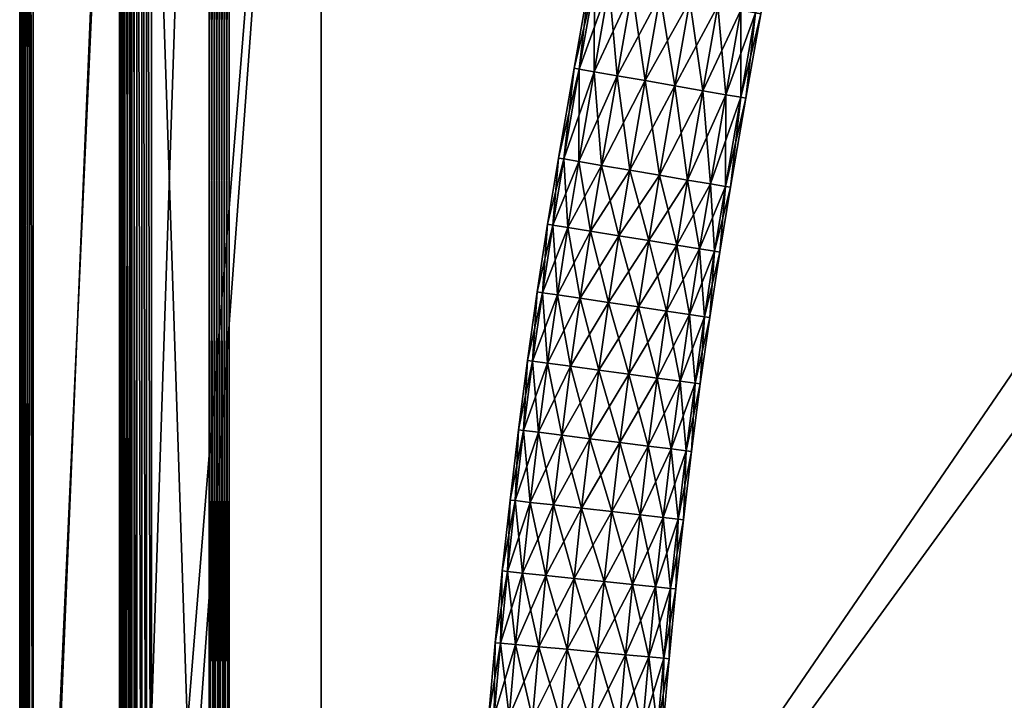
# Model space of a CAD drawing. Header units: millimetres. Extents: x -1220 to 1220, y -575 to 575.
# Tile 33 of 144: x -1220 to -1022, y 137 to 274. Entities that reach past the tile are written whole.
import ezdxf

# ---------------------------------------------------------------- set-up
doc = ezdxf.new("R2010")
doc.units = ezdxf.units.MM
doc.layers.get('0').update_dxf_attribs({"true_color": 0x5890e1})

msp = doc.modelspace()

# ---------------------------------------------------------------- meshes
at = {"color": 134, "true_color": 0x1bb194}
mesh = msp.add_polyface(dxfattribs=at)
corners = [(-1182.76, 497.29, 720.8), (-1178.76, 498.94, 720.8), (-1179.07, 499.88, 720.71), (-1182.31, 496.4, 720.89), (-1178.44, 498, 720.89), (-1173.67, 500.28, 720.8), (-1173.47, 499.3, 720.89), (-1181.42, 494.61, 720.95), (-1177.8, 496.1, 720.95), (-1178.12, 497.05, 720.92), (-1181.86, 495.51, 720.92), (-1173.07, 497.35, 720.95), (-1173.27, 498.33, 720.92), (-1167.13, 498.19, 720.95), (-1167.22, 499.19, 720.92), (-1167.31, 500.18, 720.89), (-1159.42, 498.53, 720.95), (-1159.44, 499.53, 720.92), (-821.79, 498.53, 720.95), (-821, 498.53, 720.95), (-821, 499.53, 720.92), (-821.79, 499.53, 720.92), (-820.56, 498.53, 720.89), (-1159.5, 502.06, 710.95), (-1159.49, 464.43, 710.95), (-1167.46, 501.72, 710.95), (-821.79, 464.43, 720.95), (-821, 464.43, 720.95), (-821, 464.43, 710.95), (-821.79, 464.43, 710.95), (-821.79, 522.21, 710.95), (-841.94, 502.06, 710.95), (-841.94, 464.43, 710.95), (-1159.49, 0, 710.95), (-1197.06, 0, 710.95), (-841.94, 0, 710.95), (-821.79, 0, 710.95), (-821, 0, 710.95), (-820.56, 464.43, 711.01), (-821, 0, 720.95), (-821.79, 0, 720.95), (-1193.53, 0, 720.95), (-1159.49, 0, 720.95), (-1159.49, 464.43, 720.95), (-1196.71, 472.46, 710.95), (-1178.93, 499.46, 710.95), (-1184.12, 492.99, 720.95), (-1191.1, 482.81, 720.95)]
mesh.append_faces([[corners[k] for k in face] for face in [(23, 24, 25), (24, 44, 45), (24, 45, 25), (43, 16, 13), (13, 11, 8), (13, 8, 46), (43, 13, 47)]], dxfattribs={"color": 134})
mesh.append_faces([[corners[k] for k in face] for face in [(0, 1, 2), (3, 4, 1), (5, 1, 4), (4, 6, 5), (7, 8, 9), (9, 10, 7), (10, 9, 4), (8, 11, 12), (12, 9, 8), (9, 12, 6), (6, 4, 9), (11, 13, 14), (14, 12, 11), (12, 14, 15), (15, 6, 12), (13, 16, 17), (17, 14, 13), (18, 19, 20), (20, 21, 18), (20, 19, 22), (16, 18, 21), (21, 17, 16), (18, 26, 27), (27, 19, 18), (28, 29, 30), (31, 30, 29), (29, 32, 31), (31, 32, 24), (24, 23, 31), (24, 33, 34), (33, 24, 32), (32, 35, 33), (35, 32, 29), (29, 36, 35), (36, 29, 28), (28, 37, 36), (37, 28, 38), (39, 27, 26), (26, 40, 39), (41, 42, 43), (18, 16, 43), (43, 26, 18), (26, 43, 42), (42, 40, 26)]], dxfattribs={"vtx2": -1, "color": 134})
at = {"color": 196, "true_color": 0x390888}
mesh = msp.add_polyface(dxfattribs=at)
corners = [(-1178, 483, 698.95), (-1179, 483, 698.95), (-1179, 484, 698.95), (-1178, 484, 698.95), (-1179, 485, 698.95), (-1178, 485, 698.95), (-1178, 503, 710.95), (-1178, 503.88, 710.83), (-1179.04, 503.73, 710.83), (-1179, 502.83, 710.95), (-1178, 504.5, 710.45), (-1179.06, 504.39, 710.47), (-1178, 487, 710.95), (-1179, 487, 710.95), (-1179, 486, 710.95), (-1178, 486, 710.95), (-1179, 485, 710.95), (-1178, 485, 710.95), (-1178, 505, 700.95), (-1178, 504.88, 700.07), (-1179, 504.79, 700.04), (-1178.96, 504.91, 700.95), (-1178, 504.5, 699.45), (-1179.06, 504.39, 699.43), (-1178, 505, 708.95), (-1178.96, 504.91, 708.95), (-1179, 504.79, 709.86), (-1178, 504.88, 709.83), (-1178, 503, 698.95), (-1179, 502.83, 698.95), (-1179.04, 503.73, 699.07), (-1178, 503.88, 699.07), (-1178, 487, 698.95), (-1178, 486, 698.95), (-1179, 486, 698.95), (-1179, 487, 698.95), (-1178, 483, 710.95), (-1178, 484, 710.95), (-1179, 484, 710.95), (-1179, 483, 710.95), (-1178, 0, 698.95), (-1179, 0, 698.95), (-1179.85, 504.65, 708.95), (-1179, 0, 710.95), (-1178, 0, 710.95)]
mesh.append_faces([[corners[k] for k in face] for face in [(0, 1, 2), (2, 3, 0), (3, 2, 4), (4, 5, 3), (6, 7, 8), (8, 9, 6), (7, 10, 11), (11, 8, 7), (12, 13, 14), (14, 15, 12), (15, 14, 16), (16, 17, 15), (18, 19, 20), (20, 21, 18), (19, 22, 23), (23, 20, 19), (24, 25, 26), (26, 27, 24), (27, 26, 11), (11, 10, 27), (28, 29, 30), (30, 31, 28), (31, 30, 23), (23, 22, 31), (32, 33, 34), (34, 35, 32), (33, 5, 4), (4, 34, 33), (36, 37, 38), (38, 39, 36), (37, 17, 16), (16, 38, 37), (40, 41, 1), (1, 0, 40), (6, 9, 13), (13, 12, 6), (18, 21, 25), (42, 25, 21), (32, 35, 29), (29, 28, 32), (36, 39, 43), (43, 44, 36)]], dxfattribs={"vtx2": -1, "color": 196})
mesh = msp.add_polyface(dxfattribs=at)
corners = [(0, 0, 698.95), (-1178, 0, 698.95), (-1178, 483, 698.95), (0, 483, 698.95), (0, 503, 710.95), (-1178, 503, 710.95), (-1178, 487, 710.95), (0, 487, 710.95), (0, 505, 700.95), (-1178, 505, 700.95), (-1178, 505, 708.95), (0, 505, 708.95), (0, 503, 698.95), (0, 487, 698.95), (-1178, 487, 698.95), (-1178, 503, 698.95), (0, 0, 710.95), (0, 483, 710.95), (-1178, 483, 710.95), (-1178, 0, 710.95), (-1178, 484, 698.95), (0, 484, 698.95), (-1178, 485, 698.95), (0, 485, 698.95), (0, 503.88, 710.83), (-1178, 503.88, 710.83), (0, 504.5, 710.45), (-1178, 504.5, 710.45), (-1178, 486, 710.95), (0, 486, 710.95), (-1178, 485, 710.95), (0, 485, 710.95), (0, 504.88, 700.07), (-1178, 504.88, 700.07), (0, 504.5, 699.45), (-1178, 504.5, 699.45), (-1178, 504.88, 709.83), (0, 504.88, 709.83), (-1178.96, 504.91, 708.95), (-1178, 503.88, 699.07), (0, 503.88, 699.07), (0, 486, 698.95), (-1178, 486, 698.95), (0, 484, 710.95), (-1178, 484, 710.95)]
mesh.append_faces([[corners[k] for k in face] for face in [(0, 1, 2), (2, 3, 0), (4, 5, 6), (6, 7, 4), (8, 9, 10), (10, 11, 8), (12, 13, 14), (14, 15, 12), (16, 17, 18), (18, 19, 16), (2, 20, 21), (21, 3, 2), (20, 22, 23), (23, 21, 20), (4, 24, 25), (25, 5, 4), (24, 26, 27), (27, 25, 24), (6, 28, 29), (29, 7, 6), (28, 30, 31), (31, 29, 28), (8, 32, 33), (33, 9, 8), (32, 34, 35), (35, 33, 32), (10, 36, 37), (37, 11, 10), (36, 27, 26), (26, 37, 36), (38, 10, 9), (15, 39, 40), (40, 12, 15), (39, 35, 34), (34, 40, 39), (13, 41, 42), (42, 14, 13), (41, 23, 22), (22, 42, 41), (17, 43, 44), (44, 18, 17), (43, 31, 30), (30, 44, 43)]], dxfattribs={"vtx2": -1, "color": 196})
mesh = msp.add_polyface(dxfattribs=at)
corners = [(-1181, 487, 698.95), (-1180, 487, 698.95), (-1180, 486, 698.95), (-1181, 486, 698.95), (-1180, 485, 698.95), (-1181, 485, 698.95), (-1181, 487, 710.95), (-1181, 486, 710.95), (-1180, 486, 710.95), (-1180, 487, 710.95), (-1181, 485, 710.95), (-1180, 485, 710.95), (-1179, 483, 698.95), (-1180, 483, 698.95), (-1180, 484, 698.95), (-1179, 484, 698.95), (-1179, 485, 698.95), (-1179, 487, 710.95), (-1179, 486, 710.95), (-1179, 485, 710.95), (-1181, 483, 698.95), (-1181, 484, 698.95), (-1181, 483, 710.95), (-1180, 483, 710.95), (-1180, 484, 710.95), (-1181, 484, 710.95), (-1179, 487, 698.95), (-1179, 486, 698.95), (-1179, 483, 710.95), (-1179, 484, 710.95), (-1181, 501.41, 698.95), (-1180, 502.3, 710.95), (-1179, 0, 698.95), (-1180, 0, 698.95), (-1181, 0, 698.95), (-1181, 0, 710.95), (-1180, 0, 710.95), (-1179, 0, 710.95)]
mesh.append_faces([[corners[k] for k in face] for face in [(0, 1, 2), (2, 3, 0), (3, 2, 4), (4, 5, 3), (6, 7, 8), (8, 9, 6), (7, 10, 11), (11, 8, 7), (12, 13, 14), (14, 15, 12), (15, 14, 4), (4, 16, 15), (17, 9, 8), (8, 18, 17), (18, 8, 11), (11, 19, 18), (20, 21, 14), (14, 13, 20), (21, 5, 4), (4, 14, 21), (22, 23, 24), (24, 25, 22), (25, 24, 11), (11, 10, 25), (26, 27, 2), (2, 1, 26), (27, 16, 4), (4, 2, 27), (28, 29, 24), (24, 23, 28), (29, 19, 11), (11, 24, 29), (1, 0, 30), (6, 9, 31), (32, 33, 13), (13, 12, 32), (20, 13, 33), (33, 34, 20), (35, 36, 23), (23, 22, 35), (28, 23, 36), (36, 37, 28)]], dxfattribs={"vtx2": -1, "color": 196})
mesh = msp.add_polyface(dxfattribs=at)
corners = [(-1200, 483, 700.95), (-1200, 0, 700.95), (-1200, 0, 708.95), (-1200, 483, 708.95), (-1198, 0, 698.95), (-1198, 483, 698.95), (-1182, 483, 698.95), (-1182, 0, 698.95), (-1182, 0, 710.95), (-1182, 483, 710.95), (-1198, 483, 710.95), (-1198, 0, 710.95), (-1199.91, 483.97, 700.95), (-1199.79, 484, 700.04), (-1199.88, 483, 700.07), (-1199.39, 484.06, 699.43), (-1199.5, 483, 699.45), (-1199.88, 483, 709.83), (-1199.79, 484, 709.86), (-1199.91, 483.97, 708.95), (-1199.5, 483, 710.45), (-1199.39, 484.06, 710.47), (-1198.88, 483, 699.07), (-1198.73, 484.04, 699.07), (-1181, 484, 698.95), (-1181, 483, 698.95), (-1181, 483, 710.95), (-1181, 484, 710.95), (-1198.73, 484.04, 710.83), (-1198.88, 483, 710.83), (-1199.88, 0, 700.07), (-1199.5, 0, 699.45), (-1199.88, 0, 709.83), (-1199.5, 0, 710.45), (-1198.88, 0, 699.07), (-1181, 0, 698.95), (-1182, 484, 698.95), (-1181, 0, 710.95), (-1198.88, 0, 710.83), (-1197.82, 484, 710.95)]
mesh.append_faces([[corners[k] for k in face] for face in [(0, 1, 2), (2, 3, 0), (4, 5, 6), (6, 7, 4), (8, 9, 10), (10, 11, 8), (0, 12, 13), (13, 14, 0), (15, 16, 14), (3, 17, 18), (18, 19, 3), (17, 20, 21), (5, 22, 23), (22, 16, 15), (24, 25, 6), (9, 26, 27), (28, 29, 10), (21, 20, 29), (0, 14, 30), (30, 1, 0), (14, 16, 31), (31, 30, 14), (3, 19, 12), (12, 0, 3), (2, 32, 17), (17, 3, 2), (32, 33, 20), (20, 17, 32), (4, 34, 22), (22, 5, 4), (34, 31, 16), (16, 22, 34), (6, 25, 35), (35, 7, 6), (36, 6, 5), (8, 37, 26), (26, 9, 8), (10, 29, 38), (38, 11, 10), (29, 20, 33), (33, 38, 29), (39, 10, 9)]], dxfattribs={"vtx2": -1, "color": 196})
at = {"color": 134, "true_color": 0x1bb194}
mesh = msp.add_polyface(dxfattribs=at)
corners = [(-1220, 465, 713.26), (-1220, 465, 712.95), (-1220, 0, 712.95), (-1220, 0, 713.26), (-1217.61, 474.4, 718.19), (-1218.01, 464.96, 718.19), (-1217.3, 464.94, 718.27), (-1219.87, 465, 712.07), (-1219.87, 0, 712.07), (-1219.5, 464.99, 711.45), (-1219.5, 0, 711.45), (-1218.01, 0, 718.19), (-1218.88, 464.98, 717.95), (-1218.88, 0, 717.95), (-1219.5, 464.99, 717.5), (-1219.5, 0, 717.5), (-1197.16, 472.5, 720.71), (-1197.51, 464.51, 720.71), (-1196.52, 464.49, 720.8), (-1196.17, 472.41, 720.8), (-1195.52, 464.47, 720.89), (-1194.19, 472.22, 720.92), (-1194.53, 464.45, 720.92), (-1193.53, 464.43, 720.95), (-1195.18, 472.32, 720.89), (-1193.53, 0, 720.95), (-1194.53, 0, 720.92), (-1195.52, 0, 720.89), (-1217.59, 474.4, 710.95), (-1218, 464.96, 710.95), (-1218.87, 464.98, 711.07), (-1196.71, 472.46, 710.95), (-1197.06, 464.5, 710.95), (-1218, 0, 710.95), (-1197.06, 0, 710.95), (-1197.87, 464.52, 720.66), (-1197.87, 0, 720.66), (-1197.51, 0, 720.71), (-1217.3, 0, 718.27), (-1197.52, 472.53, 720.66), (-1220, 465, 715.94), (-1220, 465, 715.66), (-1220, 0, 715.66), (-1220, 0, 715.94), (-1219.87, 0, 716.83), (-1219.87, 465, 716.83), (-1196.52, 0, 720.8), (-1218.87, 0, 711.07), (-1159.49, 464.43, 720.95), (-1193.19, 472.13, 720.95), (-1159.49, 464.43, 710.95)]
mesh.append_faces([[corners[k] for k in face] for face in [(23, 48, 49), (50, 32, 31)]], dxfattribs={"color": 134})
mesh.append_faces([[corners[k] for k in face] for face in [(0, 1, 2), (2, 3, 0), (4, 5, 6), (2, 1, 7), (7, 8, 2), (8, 7, 9), (9, 10, 8), (11, 5, 12), (12, 13, 11), (13, 12, 14), (14, 15, 13), (16, 17, 18), (19, 18, 20), (21, 22, 23), (24, 20, 22), (25, 23, 22), (22, 26, 25), (26, 22, 20), (20, 27, 26), (28, 29, 30), (31, 32, 29), (33, 29, 32), (32, 34, 33), (17, 35, 36), (36, 37, 17), (35, 17, 16), (35, 6, 38), (38, 36, 35), (6, 35, 39), (40, 41, 42), (42, 43, 40), (41, 0, 3), (3, 42, 41), (5, 11, 38), (38, 6, 5), (40, 43, 44), (44, 45, 40), (45, 44, 15), (15, 14, 45), (17, 37, 46), (46, 18, 17), (18, 46, 27), (27, 20, 18), (29, 33, 47), (47, 30, 29), (30, 47, 10), (10, 9, 30), (34, 32, 50), (48, 23, 25)]], dxfattribs={"vtx2": -1, "color": 134})
at = {"color": 196, "true_color": 0x390888}
mesh = msp.add_polyface(dxfattribs=at)
corners = [(-1097.13, 279.62, 695.86), (-1093.97, 296.05, 695.86), (-1088.38, 294.89, 697.94), (-1091.51, 278.59, 697.94), (-1101.71, 280.47, 691.96), (-1098.53, 297, 691.96), (-1104.7, 281.02, 686.69), (-1101.5, 297.61, 686.69), (-1105.73, 281.21, 680.71), (-1102.54, 297.83, 680.71), (-1104.7, 281.02, 674.72), (-1101.5, 297.61, 674.72), (-1101.71, 280.47, 669.46), (-1098.53, 297, 669.46), (-1097.13, 279.62, 665.55), (-1091.51, 278.59, 663.47), (-1088.38, 294.89, 663.47), (-1093.97, 296.05, 665.55), (-1094.53, 261.45, 697.94), (-1085.54, 277.49, 697.94), (-1088.54, 260.41, 697.94), (-1100.16, 262.43, 695.86), (-1104.74, 263.23, 691.96), (-1107.74, 263.75, 686.69), (-1108.78, 263.93, 680.71), (-1107.74, 263.75, 674.72), (-1104.74, 263.23, 669.46), (-1100.16, 262.43, 665.55), (-1094.53, 261.45, 663.47), (-1088.54, 260.41, 663.47), (-1097.62, 243.48, 697.94), (-1103.25, 244.44, 695.86), (-1107.84, 245.22, 691.96), (-1110.84, 245.73, 686.69), (-1111.88, 245.9, 680.71), (-1110.84, 245.73, 674.72), (-1107.84, 245.22, 669.46), (-1103.25, 244.44, 665.55), (-1097.62, 243.48, 663.47), (-1091.63, 242.47, 663.47)]
mesh.append_faces([[corners[k] for k in face] for face in [(0, 1, 2), (2, 3, 0), (1, 0, 4), (5, 4, 6), (7, 6, 8), (9, 8, 10), (11, 10, 12), (13, 12, 14), (15, 16, 17), (17, 14, 15), (18, 3, 19), (19, 20, 18), (21, 0, 3), (3, 18, 21), (22, 4, 0), (0, 21, 22), (23, 6, 4), (4, 22, 23), (24, 8, 6), (6, 23, 24), (25, 10, 8), (8, 24, 25), (26, 12, 10), (10, 25, 26), (27, 14, 12), (12, 26, 27), (28, 15, 14), (14, 27, 28), (15, 28, 29), (30, 18, 20), (31, 21, 18), (32, 22, 21), (33, 23, 22), (34, 24, 23), (35, 25, 24), (36, 26, 25), (37, 27, 26), (38, 28, 27), (39, 29, 28)]], dxfattribs={"vtx2": -1, "color": 196})
mesh = msp.add_polyface(dxfattribs=at)
corners = [(-1072.35, 275.06, 686.69), (-1069.3, 290.93, 686.69), (-1068.26, 290.71, 680.71), (-1071.31, 274.87, 680.71), (-1075.34, 275.61, 691.96), (-1072.27, 291.55, 691.96), (-1079.92, 276.45, 695.86), (-1076.83, 292.49, 695.86), (-1085.54, 277.49, 697.94), (-1082.43, 293.65, 697.94), (-1091.51, 278.59, 697.94), (-1088.38, 294.89, 697.94), (-1085.54, 277.49, 663.47), (-1082.43, 293.65, 663.47), (-1088.38, 294.89, 663.47), (-1091.51, 278.59, 663.47), (-1079.92, 276.45, 665.55), (-1076.83, 292.49, 665.55), (-1075.34, 275.61, 669.46), (-1072.27, 291.55, 669.46), (-1072.35, 275.06, 674.72), (-1069.3, 290.93, 674.72), (-1075.34, 258.11, 686.69), (-1074.3, 257.93, 680.71), (-1078.33, 258.63, 691.96), (-1082.92, 259.43, 695.86), (-1088.54, 260.41, 697.94), (-1088.54, 260.41, 663.47), (-1082.92, 259.43, 665.55), (-1078.33, 258.63, 669.46), (-1075.34, 258.11, 674.72), (-1086, 241.51, 695.86), (-1091.63, 242.47, 697.94), (-1086, 241.51, 665.55)]
mesh.append_faces([[corners[k] for k in face] for face in [(0, 1, 2), (2, 3, 0), (4, 5, 1), (1, 0, 4), (6, 7, 5), (5, 4, 6), (8, 9, 7), (7, 6, 8), (10, 11, 9), (9, 8, 10), (12, 13, 14), (14, 15, 12), (16, 17, 13), (13, 12, 16), (18, 19, 17), (17, 16, 18), (20, 21, 19), (19, 18, 20), (3, 2, 21), (21, 20, 3), (22, 0, 3), (3, 23, 22), (24, 4, 0), (0, 22, 24), (25, 6, 4), (4, 24, 25), (26, 8, 6), (6, 25, 26), (27, 12, 15), (28, 16, 12), (12, 27, 28), (29, 18, 16), (16, 28, 29), (30, 20, 18), (18, 29, 30), (23, 3, 20), (20, 30, 23), (31, 25, 24), (32, 26, 25), (33, 28, 27)]], dxfattribs={"vtx2": -1, "color": 196})
mesh = msp.add_polyface(dxfattribs=at)
corners = [(-1094.53, 261.45, 697.94), (-1097.62, 243.48, 697.94), (-1103.25, 244.44, 695.86), (-1100.16, 262.43, 695.86), (-1107.84, 245.22, 691.96), (-1104.74, 263.23, 691.96), (-1110.84, 245.73, 686.69), (-1107.74, 263.75, 686.69), (-1111.88, 245.9, 680.71), (-1108.78, 263.93, 680.71), (-1110.84, 245.73, 674.72), (-1107.74, 263.75, 674.72), (-1107.84, 245.22, 669.46), (-1104.74, 263.23, 669.46), (-1103.25, 244.44, 665.55), (-1100.16, 262.43, 665.55), (-1097.62, 243.48, 663.47), (-1099.81, 230.32, 697.94), (-1091.63, 242.47, 697.94), (-1105.45, 231.23, 695.86), (-1110.05, 231.97, 691.96), (-1113.05, 232.45, 686.69), (-1114.09, 232.62, 680.71), (-1113.05, 232.45, 674.72), (-1110.05, 231.97, 669.46), (-1105.45, 231.23, 665.55), (-1099.81, 230.32, 663.47), (-1093.81, 229.35, 663.47), (-1101.88, 216.93, 697.94), (-1093.81, 229.35, 697.94), (-1107.53, 217.77, 695.86), (-1112.13, 218.46, 691.96), (-1115.14, 218.9, 686.69), (-1116.18, 219.06, 680.71), (-1115.14, 218.9, 674.72), (-1112.13, 218.46, 669.46), (-1107.53, 217.77, 665.55), (-1101.88, 216.93, 663.47), (-1095.86, 216.04, 663.47)]
mesh.append_faces([[corners[k] for k in face] for face in [(0, 1, 2), (3, 2, 4), (5, 4, 6), (7, 6, 8), (9, 8, 10), (11, 10, 12), (13, 12, 14), (15, 14, 16), (17, 1, 18), (19, 2, 1), (1, 17, 19), (20, 4, 2), (2, 19, 20), (21, 6, 4), (4, 20, 21), (22, 8, 6), (6, 21, 22), (23, 10, 8), (8, 22, 23), (24, 12, 10), (10, 23, 24), (25, 14, 12), (12, 24, 25), (26, 16, 14), (14, 25, 26), (16, 26, 27), (28, 17, 29), (30, 19, 17), (31, 20, 19), (32, 21, 20), (20, 31, 32), (33, 22, 21), (21, 32, 33), (34, 23, 22), (22, 33, 34), (35, 24, 23), (23, 34, 35), (36, 25, 24), (37, 26, 25), (38, 27, 26)]], dxfattribs={"vtx2": -1, "color": 196})
mesh = msp.add_polyface(dxfattribs=at)
corners = [(-1078.41, 240.23, 686.69), (-1075.34, 258.11, 686.69), (-1074.3, 257.93, 680.71), (-1077.37, 240.05, 680.71), (-1081.41, 240.74, 691.96), (-1078.33, 258.63, 691.96), (-1086, 241.51, 695.86), (-1082.92, 259.43, 695.86), (-1091.63, 242.47, 697.94), (-1088.54, 260.41, 697.94), (-1097.62, 243.48, 697.94), (-1094.53, 261.45, 663.47), (-1097.62, 243.48, 663.47), (-1091.63, 242.47, 663.47), (-1088.54, 260.41, 663.47), (-1086, 241.51, 665.55), (-1081.41, 240.74, 669.46), (-1078.33, 258.63, 669.46), (-1082.92, 259.43, 665.55), (-1078.41, 240.23, 674.72), (-1075.34, 258.11, 674.72), (-1080.58, 227.23, 686.69), (-1079.54, 227.06, 680.71), (-1083.58, 227.71, 691.96), (-1088.17, 228.45, 695.86), (-1093.81, 229.35, 697.94), (-1099.81, 230.32, 697.94), (-1093.81, 229.35, 663.47), (-1088.17, 228.45, 665.55), (-1083.58, 227.71, 669.46), (-1080.58, 227.23, 674.72), (-1082.6, 214.07, 686.69), (-1085.61, 214.52, 691.96), (-1090.22, 215.2, 695.86), (-1095.86, 216.04, 697.94), (-1090.22, 215.2, 665.55), (-1085.61, 214.52, 669.46), (-1082.6, 214.07, 674.72)]
mesh.append_faces([[corners[k] for k in face] for face in [(0, 1, 2), (2, 3, 0), (4, 5, 1), (1, 0, 4), (5, 4, 6), (7, 6, 8), (9, 8, 10), (11, 12, 13), (14, 13, 15), (16, 17, 18), (18, 15, 16), (19, 20, 17), (17, 16, 19), (3, 2, 20), (20, 19, 3), (21, 0, 3), (3, 22, 21), (23, 4, 0), (0, 21, 23), (24, 6, 4), (4, 23, 24), (25, 8, 6), (6, 24, 25), (8, 25, 26), (27, 13, 12), (28, 15, 13), (13, 27, 28), (29, 16, 15), (15, 28, 29), (30, 19, 16), (16, 29, 30), (22, 3, 19), (19, 30, 22), (31, 21, 22), (32, 23, 21), (33, 24, 23), (34, 25, 24), (35, 28, 27), (36, 29, 28), (37, 30, 29)]], dxfattribs={"vtx2": -1, "color": 196})
mesh = msp.add_polyface(dxfattribs=at)
corners = [(-1099.81, 230.32, 697.94), (-1101.88, 216.93, 697.94), (-1107.53, 217.77, 695.86), (-1105.45, 231.23, 695.86), (-1112.13, 218.46, 691.96), (-1110.05, 231.97, 669.46), (-1112.13, 218.46, 669.46), (-1107.53, 217.77, 665.55), (-1105.45, 231.23, 665.55), (-1101.88, 216.93, 663.47), (-1109.46, 204.13, 695.86), (-1103.8, 203.35, 697.94), (-1114.08, 204.76, 691.96), (-1117.09, 205.17, 686.69), (-1115.14, 218.9, 686.69), (-1118.13, 205.31, 680.71), (-1116.18, 219.06, 680.71), (-1117.09, 205.17, 674.72), (-1115.14, 218.9, 674.72), (-1114.08, 204.76, 669.46), (-1109.46, 204.13, 665.55), (-1103.8, 203.35, 663.47), (-1097.78, 202.53, 663.47), (-1105.6, 189.59, 697.94), (-1097.78, 202.53, 697.94), (-1111.26, 190.3, 695.86), (-1115.88, 190.88, 691.96), (-1118.9, 191.26, 686.69), (-1119.95, 191.39, 680.71), (-1118.9, 191.26, 674.72), (-1115.88, 190.88, 669.46), (-1111.26, 190.3, 665.55), (-1105.6, 189.59, 663.47), (-1099.57, 188.84, 663.47)]
mesh.append_faces([[corners[k] for k in face] for face in [(0, 1, 2), (3, 2, 4), (5, 6, 7), (8, 7, 9), (10, 2, 1), (1, 11, 10), (12, 4, 2), (2, 10, 12), (13, 14, 4), (4, 12, 13), (15, 16, 14), (14, 13, 15), (17, 18, 16), (16, 15, 17), (19, 6, 18), (18, 17, 19), (20, 7, 6), (6, 19, 20), (21, 9, 7), (7, 20, 21), (9, 21, 22), (23, 11, 24), (25, 10, 11), (11, 23, 25), (26, 12, 10), (10, 25, 26), (27, 13, 12), (12, 26, 27), (28, 15, 13), (13, 27, 28), (29, 17, 15), (15, 28, 29), (30, 19, 17), (17, 29, 30), (31, 20, 19), (19, 30, 31), (32, 21, 20), (20, 31, 32), (21, 32, 33)]], dxfattribs={"vtx2": -1, "color": 196})
mesh = msp.add_polyface(dxfattribs=at)
corners = [(-1079.54, 227.06, 680.71), (-1081.56, 213.92, 680.71), (-1082.6, 214.07, 686.69), (-1080.58, 227.23, 686.69), (-1085.61, 214.52, 691.96), (-1083.58, 227.71, 691.96), (-1090.22, 215.2, 695.86), (-1088.17, 228.45, 695.86), (-1095.86, 216.04, 697.94), (-1093.81, 229.35, 697.94), (-1101.88, 216.93, 697.94), (-1099.81, 230.32, 663.47), (-1101.88, 216.93, 663.47), (-1095.86, 216.04, 663.47), (-1093.81, 229.35, 663.47), (-1090.22, 215.2, 665.55), (-1088.17, 228.45, 665.55), (-1085.61, 214.52, 669.46), (-1083.58, 227.71, 669.46), (-1082.6, 214.07, 674.72), (-1080.58, 227.23, 674.72), (-1084.5, 200.72, 686.69), (-1083.45, 200.58, 680.71), (-1087.51, 201.13, 691.96), (-1092.12, 201.76, 695.86), (-1097.78, 202.53, 697.94), (-1103.8, 203.35, 697.94), (-1097.78, 202.53, 663.47), (-1092.12, 201.76, 665.55), (-1087.51, 201.13, 669.46), (-1084.5, 200.72, 674.72), (-1086.26, 187.17, 686.69), (-1089.28, 187.55, 691.96), (-1093.9, 188.13, 695.86), (-1099.57, 188.84, 697.94), (-1105.6, 189.59, 697.94), (-1099.57, 188.84, 663.47), (-1103.8, 203.35, 663.47), (-1093.9, 188.13, 665.55), (-1089.28, 187.55, 669.46), (-1086.26, 187.17, 674.72), (-1085.22, 187.04, 680.71)]
mesh.append_faces([[corners[k] for k in face] for face in [(0, 1, 2), (3, 2, 4), (5, 4, 6), (7, 6, 8), (9, 8, 10), (11, 12, 13), (14, 13, 15), (16, 15, 17), (18, 17, 19), (1, 0, 20), (20, 19, 1), (21, 2, 1), (1, 22, 21), (23, 4, 2), (2, 21, 23), (24, 6, 4), (4, 23, 24), (25, 8, 6), (6, 24, 25), (26, 10, 8), (8, 25, 26), (27, 13, 12), (28, 15, 13), (13, 27, 28), (29, 17, 15), (15, 28, 29), (30, 19, 17), (17, 29, 30), (22, 1, 19), (19, 30, 22), (31, 21, 22), (32, 23, 21), (33, 24, 23), (34, 25, 24), (25, 34, 35), (36, 27, 37), (38, 28, 27), (39, 29, 28), (40, 30, 29), (41, 22, 30)]], dxfattribs={"vtx2": -1, "color": 196})
mesh = msp.add_polyface(dxfattribs=at)
corners = [(-1083.45, 200.58, 680.71), (-1085.22, 187.04, 680.71), (-1086.26, 187.17, 686.69), (-1084.5, 200.72, 686.69), (-1089.28, 187.55, 691.96), (-1087.51, 201.13, 691.96), (-1093.9, 188.13, 695.86), (-1092.12, 201.76, 695.86), (-1099.57, 188.84, 697.94), (-1097.78, 202.53, 663.47), (-1099.57, 188.84, 663.47), (-1093.9, 188.13, 665.55), (-1092.12, 201.76, 665.55), (-1089.28, 187.55, 669.46), (-1087.51, 201.13, 669.46), (-1086.26, 187.17, 674.72), (-1084.5, 200.72, 674.72), (-1087.9, 173.45, 686.69), (-1086.85, 173.33, 680.71), (-1090.92, 173.8, 691.96), (-1095.54, 174.32, 695.86), (-1101.22, 174.97, 697.94), (-1095.54, 174.32, 665.55), (-1101.22, 174.97, 663.47), (-1090.92, 173.8, 669.46), (-1087.9, 173.45, 674.72), (-1089.41, 159.57, 686.69), (-1088.36, 159.46, 680.71), (-1092.43, 159.88, 691.96), (-1097.06, 160.36, 695.86), (-1102.74, 160.95, 697.94), (-1097.06, 160.36, 665.55), (-1102.74, 160.95, 663.47), (-1092.43, 159.88, 669.46), (-1089.41, 159.57, 674.72)]
mesh.append_faces([[corners[k] for k in face] for face in [(0, 1, 2), (3, 2, 4), (5, 4, 6), (7, 6, 8), (9, 10, 11), (12, 11, 13), (14, 13, 15), (16, 15, 1), (17, 2, 1), (1, 18, 17), (19, 4, 2), (2, 17, 19), (20, 6, 4), (4, 19, 20), (21, 8, 6), (6, 20, 21), (22, 11, 10), (10, 23, 22), (24, 13, 11), (11, 22, 24), (25, 15, 13), (13, 24, 25), (18, 1, 15), (15, 25, 18), (26, 17, 18), (18, 27, 26), (28, 19, 17), (17, 26, 28), (29, 20, 19), (19, 28, 29), (30, 21, 20), (20, 29, 30), (31, 22, 23), (23, 32, 31), (33, 24, 22), (22, 31, 33), (34, 25, 24), (24, 33, 34), (27, 18, 25), (25, 34, 27)]], dxfattribs={"vtx2": -1, "color": 196})
mesh = msp.add_polyface(dxfattribs=at)
corners = [(-1107.26, 175.66, 697.94), (-1105.6, 189.59, 697.94), (-1099.57, 188.84, 697.94), (-1101.22, 174.97, 697.94), (-1112.93, 176.31, 695.86), (-1111.26, 190.3, 695.86), (-1117.56, 176.83, 691.96), (-1115.88, 190.88, 691.96), (-1120.58, 177.18, 686.69), (-1118.9, 191.26, 686.69), (-1121.63, 177.3, 680.71), (-1119.95, 191.39, 680.71), (-1120.58, 177.18, 674.72), (-1118.9, 191.26, 674.72), (-1117.56, 176.83, 669.46), (-1115.88, 190.88, 669.46), (-1112.93, 176.31, 665.55), (-1111.26, 190.3, 665.55), (-1107.26, 175.66, 663.47), (-1105.6, 189.59, 663.47), (-1101.22, 174.97, 663.47), (-1099.57, 188.84, 663.47), (-1108.79, 161.57, 697.94), (-1102.74, 160.95, 697.94), (-1114.47, 162.16, 695.86), (-1119.1, 162.63, 691.96), (-1122.12, 162.95, 686.69), (-1123.17, 163.06, 680.71), (-1122.12, 162.95, 674.72), (-1119.1, 162.63, 669.46), (-1114.47, 162.16, 665.55), (-1108.79, 161.57, 663.47), (-1102.74, 160.95, 663.47)]
mesh.append_faces([[corners[k] for k in face] for face in [(0, 1, 2), (2, 3, 0), (4, 5, 1), (1, 0, 4), (6, 7, 5), (5, 4, 6), (8, 9, 7), (7, 6, 8), (10, 11, 9), (9, 8, 10), (12, 13, 11), (11, 10, 12), (14, 15, 13), (13, 12, 14), (16, 17, 15), (15, 14, 16), (18, 19, 17), (17, 16, 18), (20, 21, 19), (19, 18, 20), (22, 0, 3), (3, 23, 22), (24, 4, 0), (0, 22, 24), (25, 6, 4), (4, 24, 25), (26, 8, 6), (6, 25, 26), (27, 10, 8), (8, 26, 27), (28, 12, 10), (10, 27, 28), (29, 14, 12), (12, 28, 29), (30, 16, 14), (14, 29, 30), (31, 18, 16), (16, 30, 31), (32, 20, 18), (18, 31, 32)]], dxfattribs={"vtx2": -1, "color": 196})
mesh = msp.add_polyface(dxfattribs=at)
corners = [(-1115.87, 147.87, 695.86), (-1114.47, 162.16, 695.86), (-1108.79, 161.57, 697.94), (-1110.18, 147.34, 697.94), (-1120.5, 148.3, 691.96), (-1119.1, 162.63, 691.96), (-1123.53, 148.58, 686.69), (-1122.12, 162.95, 686.69), (-1124.58, 148.67, 680.71), (-1123.17, 163.06, 680.71), (-1123.53, 148.58, 674.72), (-1122.12, 162.95, 674.72), (-1120.5, 148.3, 669.46), (-1119.1, 162.63, 669.46), (-1115.87, 147.87, 665.55), (-1114.47, 162.16, 665.55), (-1110.18, 147.34, 663.47), (-1108.79, 161.57, 663.47), (-1117.14, 133.45, 695.86), (-1111.45, 132.98, 697.94), (-1121.78, 133.84, 691.96), (-1124.81, 134.09, 686.69), (-1125.86, 134.18, 680.71), (-1124.81, 134.09, 674.72), (-1121.78, 133.84, 669.46), (-1117.14, 133.45, 665.55), (-1111.45, 132.98, 663.47), (-1118.27, 118.92, 695.86), (-1122.92, 119.26, 691.96), (-1125.95, 119.48, 686.69), (-1127, 119.56, 680.71), (-1125.95, 119.48, 674.72), (-1122.92, 119.26, 669.46), (-1118.27, 118.92, 665.55)]
mesh.append_faces([[corners[k] for k in face] for face in [(0, 1, 2), (2, 3, 0), (4, 5, 1), (1, 0, 4), (6, 7, 5), (5, 4, 6), (8, 9, 7), (7, 6, 8), (10, 11, 9), (9, 8, 10), (12, 13, 11), (11, 10, 12), (14, 15, 13), (13, 12, 14), (16, 17, 15), (15, 14, 16), (18, 0, 3), (3, 19, 18), (20, 4, 0), (0, 18, 20), (21, 6, 4), (4, 20, 21), (22, 8, 6), (6, 21, 22), (23, 10, 8), (8, 22, 23), (24, 12, 10), (10, 23, 24), (25, 14, 12), (12, 24, 25), (26, 16, 14), (14, 25, 26), (27, 18, 19), (28, 20, 18), (29, 21, 20), (30, 22, 21), (31, 23, 22), (32, 24, 23), (33, 25, 24)]], dxfattribs={"vtx2": -1, "color": 196})
mesh = msp.add_polyface(dxfattribs=at)
corners = [(-1090.78, 145.54, 686.69), (-1089.41, 159.57, 686.69), (-1088.36, 159.46, 680.71), (-1089.73, 145.44, 680.71), (-1093.81, 145.82, 691.96), (-1092.43, 159.88, 691.96), (-1098.44, 146.25, 695.86), (-1097.06, 160.36, 695.86), (-1104.13, 146.78, 697.94), (-1102.74, 160.95, 697.94), (-1110.18, 147.34, 697.94), (-1108.79, 161.57, 697.94), (-1104.13, 146.78, 663.47), (-1102.74, 160.95, 663.47), (-1108.79, 161.57, 663.47), (-1110.18, 147.34, 663.47), (-1098.44, 146.25, 665.55), (-1097.06, 160.36, 665.55), (-1093.81, 145.82, 669.46), (-1092.43, 159.88, 669.46), (-1090.78, 145.54, 674.72), (-1089.41, 159.57, 674.72), (-1092.03, 131.36, 686.69), (-1090.98, 131.27, 680.71), (-1095.06, 131.61, 691.96), (-1099.7, 132, 695.86), (-1105.39, 132.47, 697.94), (-1111.45, 132.98, 697.94), (-1105.39, 132.47, 663.47), (-1111.45, 132.98, 663.47), (-1099.7, 132, 665.55), (-1095.06, 131.61, 669.46), (-1092.03, 131.36, 674.72)]
mesh.append_faces([[corners[k] for k in face] for face in [(0, 1, 2), (2, 3, 0), (4, 5, 1), (1, 0, 4), (6, 7, 5), (5, 4, 6), (8, 9, 7), (7, 6, 8), (10, 11, 9), (9, 8, 10), (12, 13, 14), (14, 15, 12), (16, 17, 13), (13, 12, 16), (18, 19, 17), (17, 16, 18), (20, 21, 19), (19, 18, 20), (3, 2, 21), (21, 20, 3), (22, 0, 3), (3, 23, 22), (24, 4, 0), (0, 22, 24), (25, 6, 4), (4, 24, 25), (26, 8, 6), (6, 25, 26), (27, 10, 8), (8, 26, 27), (28, 12, 15), (15, 29, 28), (30, 16, 12), (12, 28, 30), (31, 18, 16), (16, 30, 31), (32, 20, 18), (18, 31, 32), (23, 3, 20), (20, 32, 23)]], dxfattribs={"vtx2": -1, "color": 196})

doc.saveas('drawing.dxf')
